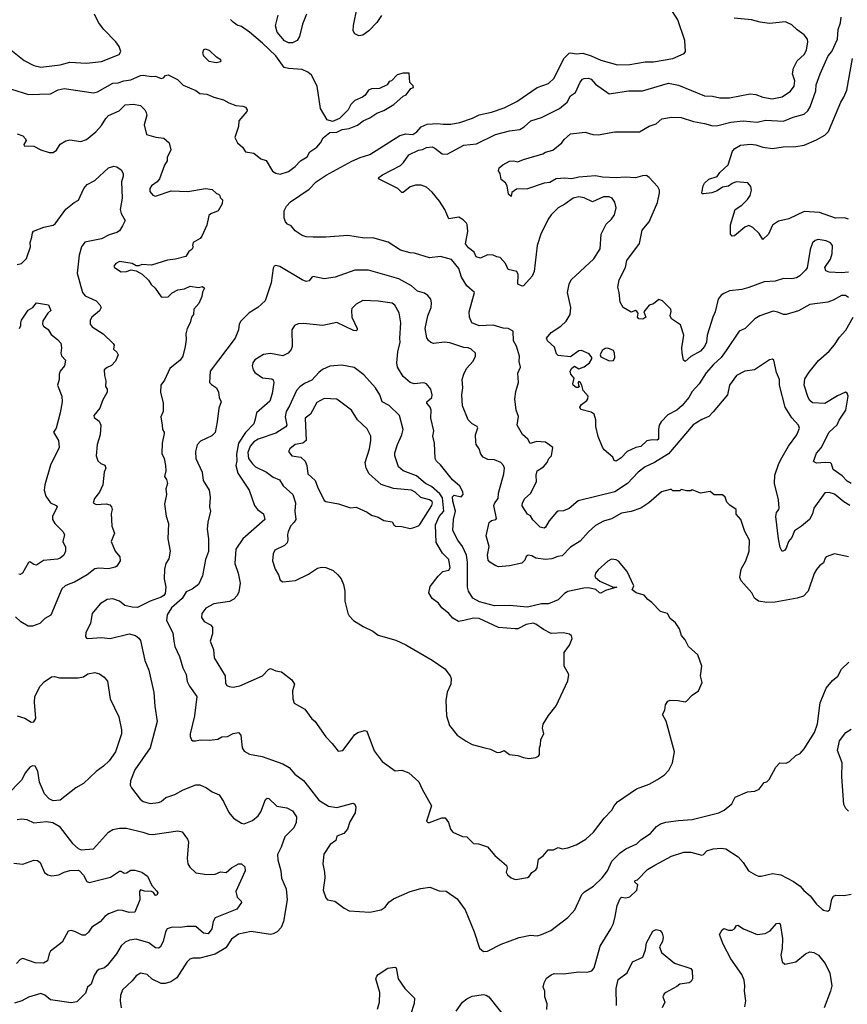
# Model space of a CAD drawing. Extents: x 1933546 to 2138868, y 524910 to 667279.
# Tile 20 of 256: x 1956152 to 1962137, y 554710 to 561826. Entities that reach past the tile are written whole.
import ezdxf

# ---------------------------------------------------------------- set-up
doc = ezdxf.new("R2010")
doc.units = 0

msp = doc.modelspace()

# ---------------------------------------------------------------- linework, layer by layer
at = {"layer": '0CON10XD'}
for points in [[(1958768.1, 561855), (1958735.6, 561805), (1958676, 561745), (1958633.8, 561715), (1958605, 561710), (1958575, 561723.8), (1958564.2, 561745), (1958566.6, 561783.4), (1958592.9, 561915)], [(1956075, 561618.6), (1956185, 561531.9), (1956255, 561494.4), (1956305, 561481.8), (1956445, 561499.6), (1956515, 561519.6), (1956635, 561510.5), (1956745, 561523.3), (1956871.4, 561575), (1956883.8, 561596.2), (1956872.1, 561632.1), (1956847.9, 561665), (1956760, 561755), (1956722, 561805), (1956694.2, 561865)], [(1956092.9, 561322.9), (1956215, 561284.4), (1956375, 561291.1), (1956430.4, 561319.6), (1956475, 561328.2), (1956685, 561298.1), (1956715.4, 561304.6), (1956825, 561366.9), (1956865, 561368.9), (1956905, 561383.8), (1956955, 561390.5), (1957025, 561422.7), (1957045, 561426), (1957104.2, 561415.8), (1957135, 561418.1), (1957175, 561400.8), (1957192.5, 561405), (1957207.7, 561422.3), (1957225, 561427.5), (1957294.4, 561394.4), (1957335, 561352.5), (1957425, 561312.9), (1957455, 561292.9), (1957505, 561286.7), (1957555, 561265.6), (1957625, 561247.8), (1957663.8, 561225), (1957715, 561205.8), (1957765, 561202), (1957785, 561193.8), (1957797.5, 561175), (1957795, 561161.2), (1957736.2, 561095), (1957733.8, 561055), (1957707.5, 560975), (1957726.2, 560936.2), (1957764, 560905), (1957785, 560870.8), (1957845, 560860.6), (1957895, 560821.4), (1957935, 560808), (1957981.3, 560731.3), (1958005, 560717.1), (1958035, 560710.6), (1958095, 560727.8), (1958144, 560765), (1958182.5, 560805), (1958230, 560835), (1958249.4, 560870.6), (1958300, 560905), (1958327.5, 560935), (1958347, 560973), (1958395, 561010), (1958445, 561013.3), (1958485, 561033.3), (1958535, 561040), (1958595, 561063.8), (1958635, 561093.8), (1958685, 561116.2), (1958735, 561151.2), (1958785, 561169.2), (1958858.3, 561211.7), (1958925, 561272.5), (1958946.4, 561283.6), (1958981.7, 561328.3), (1959000, 561335), (1958998.3, 561348.3), (1958973, 561373), (1958968.3, 561438.3), (1958925, 561440), (1958883, 561427), (1958840, 561385), (1958825, 561380), (1958810, 561355), (1958755, 561327.5), (1958697, 561327), (1958675, 561317.5), (1958649.3, 561280.7), (1958630, 561265), (1958575, 561242.5), (1958546.4, 561213.6), (1958527.5, 561175), (1958465, 561112.5), (1958415, 561090), (1958375, 561102.5), (1958327.5, 561185), (1958304.2, 561345), (1958262, 561425), (1958235, 561447.5), (1958195, 561465.6), (1958095, 561471.9), (1958065, 561481.4), (1958005, 561565.5), (1957907.2, 561657.2), (1957815, 561736.7), (1957755, 561776), (1957725, 561786.7), (1957695, 561806.7), (1957677.3, 561827.3)], [(1958226.7, 561865), (1958197.4, 561792.6), (1958176.6, 561703.4), (1958158, 561675), (1958125, 561657.8), (1958095, 561657.9), (1958066.2, 561673.8), (1958013.8, 561735), (1958001.7, 561781.7), (1958022, 561858)], [(1962155.3, 558315.3), (1962112, 558342), (1962045, 558396.7), (1962005, 558409.2), (1961974.1, 558405.9), (1961895, 558296.7), (1961885.7, 558255), (1961862.7, 558215), (1961805.8, 558165), (1961755, 558130.8), (1961736.8, 558083.2), (1961712.5, 558055), (1961695, 558007.5), (1961685, 557993.3), (1961665, 557982.5), (1961651.7, 558011.7), (1961640, 558075), (1961620.9, 558235), (1961625, 558263.8), (1961641.9, 558285), (1961643.6, 558296.4), (1961639.3, 558355), (1961609.6, 558475), (1961613.6, 558535), (1961642.3, 558617.7), (1961665.5, 558665), (1961710.8, 558745), (1961772.9, 558825), (1961790.8, 558875), (1961784.3, 558895), (1961735, 558948.6), (1961686.4, 559026.4), (1961647.3, 559185), (1961645.4, 559225.4), (1961624.4, 559275), (1961606.1, 559366.1), (1961595, 559372.5), (1961575, 559366.7), (1961465, 559295.8), (1961395, 559285.6), (1961336.1, 559253.9), (1961285.8, 559185), (1961270, 559115), (1961167.9, 558992.1), (1961135, 558957.1), (1961085, 558936.5), (1961021.7, 558898.3), (1960845, 558687.8), (1960743.8, 558626.2), (1960675.6, 558595), (1960625, 558556.7), (1960546.7, 558473.3), (1960456.6, 558413.4), (1960190.9, 558349.1), (1960126.1, 558293.9), (1960085, 558276.9), (1960045, 558274.2), (1960035, 558268), (1959980.8, 558205), (1959955, 558158.8), (1959945, 558151.4), (1959915, 558158.9), (1959862.5, 558212.5), (1959845, 558240), (1959825, 558253.3), (1959785, 558312.5), (1959787.5, 558335), (1959805.7, 558365), (1959845, 558400.8), (1959890, 558485), (1959886.9, 558535), (1959894.6, 558565), (1959940, 558595), (1959966.7, 558625), (1959978.9, 558655), (1959997.5, 558675), (1960008, 558735), (1959955, 558772.2), (1959892.6, 558777.4), (1959844.3, 558764.3), (1959825.8, 558795), (1959787.4, 558827.4), (1959748.8, 558895), (1959758.2, 558958.2), (1959743.1, 559005), (1959733.3, 559085), (1959740.7, 559139.3), (1959760, 559205), (1959755, 559272.5), (1959773.5, 559315), (1959763.6, 559355), (1959766.8, 559395), (1959745.5, 559465.5), (1959723.3, 559505), (1959720, 559575), (1959685, 559594.2), (1959647.4, 559597.4), (1959575, 559618.5), (1959475, 559613.3), (1959421.2, 559635), (1959406, 559675), (1959402.5, 559715), (1959440, 559855), (1959385, 559902), (1959347.3, 559965), (1959327.1, 560027.1), (1959273.6, 560093.6), (1959195, 560114.5), (1959115.5, 560105.5), (1959007.6, 560137.6), (1958975, 560141.4), (1958905, 560160.8), (1958817, 560217), (1958705, 560248.2), (1958645, 560247.8), (1958525, 560266.2), (1958365, 560254), (1958274.2, 560254.2), (1958225, 560257.1), (1958195, 560265.6), (1958145, 560299.2), (1958116.2, 560336.2), (1958088.3, 560348.3), (1958073.8, 560365), (1958064, 560395), (1958063.8, 560445), (1958081.2, 560478.8), (1958111.4, 560508.6), (1958245, 560601.4), (1958297.1, 560655), (1958368.9, 560701.1), (1958555, 560802.2), (1958615, 560829.5), (1958685, 560850.9), (1958901.9, 560988.1), (1958945, 561001.5), (1958995, 560996.2), (1959025, 561014.6), (1959055, 561051.5), (1959098.1, 561071.9), (1959175, 561076.5), (1959215, 561070), (1959270.6, 561070.6), (1959335, 561082.2), (1959426.2, 561113.8), (1959475, 561138.5), (1959565, 561157.5), (1959655, 561187.8), (1959746, 561235), (1959893.6, 561336.4), (1959975, 561364.4), (1960017.8, 561402.2), (1960086.5, 561545), (1960125, 561584.5), (1960137.3, 561587.3), (1960175, 561578.9), (1960225, 561583.6), (1960285.3, 561565.3), (1960355, 561533.6), (1960475, 561499.1), (1960565, 561503.1), (1960675, 561522.1), (1960735, 561521.5), (1960875, 561545.7), (1960958.3, 561581.7), (1960967.5, 561595), (1960962.5, 561675), (1960912.5, 561825), (1960873.8, 561885)], [(1962145, 559819.2), (1962122.6, 559832.6), (1962095, 559833.3), (1962035, 559798.9), (1961995, 559784.4), (1961865, 559768.1), (1961785, 559722.2), (1961695, 559695.8), (1961675, 559695.8), (1961635, 559713.1), (1961600.7, 559719.3), (1961503.8, 559685), (1961469.2, 559665), (1961398.8, 559595), (1961355, 559573.8), (1961260, 559435), (1961225, 559384.4), (1961168.1, 559335), (1961117.2, 559272.8), (1961065, 559194), (1961015, 559138.8), (1960991.4, 559095), (1960942.7, 559037.3), (1960903.6, 559005), (1960839.1, 558970.9), (1960790.2, 558919.8), (1960776.5, 558895), (1960770.5, 558865), (1960772.5, 558795), (1960762.3, 558787.7), (1960725, 558790.8), (1960687.8, 558782.2), (1960645, 558740.6), (1960606.5, 558733.5), (1960544, 558705), (1960501.1, 558658.9), (1960465, 558636.2), (1960450.7, 558640.7), (1960441.2, 558665), (1960378, 558718), (1960367, 558737), (1960334.7, 558814.7), (1960319.1, 558885), (1960318.6, 558935), (1960306, 558975), (1960285, 558989.1), (1960208.8, 559008.8), (1960202.5, 559025), (1960214.4, 559045.6), (1960253.8, 559075), (1960261.2, 559085), (1960262.5, 559105), (1960227.5, 559145), (1960217.5, 559185), (1960205, 559207.5), (1960195, 559210), (1960190, 559205), (1960193, 559183), (1960200, 559175), (1960191.7, 559168.3), (1960175, 559167.5), (1960153.9, 559183.9), (1960151.2, 559195), (1960162.5, 559235), (1960136.7, 559265), (1960133.3, 559285), (1960145, 559307.5), (1960165, 559322.5), (1960195, 559302.5), (1960235, 559316.7), (1960272.5, 559345), (1960290, 559375), (1960290, 559385), (1960270.5, 559410.5), (1960214.3, 559435.7), (1960195, 559432.9), (1960135, 559388.8), (1960045, 559399.2), (1960035, 559411.2), (1960018.9, 559458.9), (1959968.8, 559505), (1959962, 559525), (1959994.5, 559565.5), (1960065, 559610.6), (1960102.9, 559647.1), (1960132.5, 559695), (1960137.8, 559745), (1960114.4, 559854.4), (1960124.4, 559915), (1960140, 559945), (1960302.9, 560097.1), (1960350.8, 560170.8), (1960356.5, 560275), (1960392.6, 560347.4), (1960431.9, 560385), (1960453.3, 560416.7), (1960464.5, 560465), (1960456.2, 560506.2), (1960437.1, 560537.1), (1960415.5, 560545.5), (1960375, 560545.5), (1960295, 560509.4), (1960235, 560539.1), (1960195, 560544.5), (1960155, 560536.5), (1960095, 560492.2), (1960045, 560465.7), (1959995, 560415.8), (1959974.4, 560385), (1959920.6, 560275), (1959894.4, 560195), (1959873.1, 560005), (1959858.5, 559971.5), (1959795, 559902.5), (1959785, 559900), (1959753.8, 559915), (1959758, 559985), (1959746.2, 560005), (1959685, 560021.2), (1959665.8, 560065), (1959626.6, 560106.6), (1959602.7, 560112.7), (1959575, 560123.3), (1959535, 560125.6), (1959485, 560102.5), (1959452.2, 560112.2), (1959438.6, 560145), (1959397, 560177), (1959375.8, 560205), (1959392.7, 560295), (1959389.2, 560345), (1959382.5, 560355), (1959360.2, 560380.2), (1959328.3, 560398.3), (1959255, 560387.5), (1959226.2, 560455), (1959188.8, 560515), (1959135, 560580), (1959095, 560616), (1959055, 560630.8), (1959015, 560630.8), (1958975, 560618), (1958925, 560577.5), (1958915, 560577.5), (1958886.7, 560605), (1958747.5, 560675), (1958750, 560685), (1958776.2, 560705), (1958905, 560771.1), (1958927, 560793), (1958965, 560848.9), (1959035, 560883.5), (1959065, 560888.2), (1959095, 560902.7), (1959135, 560908), (1959155, 560897.8), (1959206.1, 560856.1), (1959243.3, 560855), (1959365, 560918.7), (1959455, 560928.1), (1959593.1, 560996.9), (1959695, 561022.7), (1959767.8, 561032.2), (1959799.2, 561050.8), (1959848.6, 561095), (1959925, 561118.9), (1960055, 561182.9), (1960110.3, 561229.7), (1960135, 561275.4), (1960171.3, 561298.7), (1960205, 561374.3), (1960221.1, 561395), (1960235, 561401.8), (1960265, 561402.2), (1960285, 561395.4), (1960315, 561360), (1960415, 561290), (1960555, 561312.5), (1960655, 561312.5), (1960845, 561366.9), (1960915, 561353.6), (1961105, 561275.6), (1961162.2, 561272.2), (1961215, 561260), (1961285, 561261.5), (1961435, 561289.4), (1961475.6, 561285.6), (1961525, 561265.6), (1961594.5, 561254.5), (1961665, 561267.5), (1961725, 561310), (1961753.1, 561345), (1961758.5, 561385), (1961740.4, 561435), (1961748.2, 561475), (1961775, 561529.2), (1961824.6, 561575.4), (1961840.6, 561605), (1961851.5, 561665), (1961848.2, 561685), (1961825.4, 561715.4), (1961775, 561753.1), (1961735, 561788.1), (1961690.9, 561810.9), (1961575, 561799.4), (1961507, 561807), (1961444.5, 561824.5), (1961317.9, 561837.9)], [(1962145, 560001.1), (1962095, 559995.5), (1962005, 560000.6), (1961981.3, 560011.3), (1961974.2, 560035), (1962014.4, 560095), (1962028.2, 560135), (1962030, 560195), (1962015, 560214.2), (1961985, 560228.6), (1961925, 560236.9), (1961905, 560230.8), (1961885, 560213.3), (1961868.9, 560165), (1961846.6, 560033.4), (1961835.5, 560014.5), (1961793.8, 559975), (1961769.3, 559960.7), (1961735, 559953.5), (1961675, 559955.6), (1961615, 559937.1), (1961535, 559932.5), (1961425, 559890.6), (1961373.2, 559876.8), (1961285, 559865.8), (1961245, 559847.5), (1961224, 559835), (1961202.8, 559807.2), (1961181.8, 559715), (1961164, 559676), (1961124.5, 559545), (1961118.2, 559495), (1961104.4, 559465), (1961075, 559430), (1961005, 559391.1), (1960965, 559356.2), (1960951.2, 559365), (1960942.5, 559415), (1960941.1, 559455), (1960954, 559545), (1960930, 559620), (1960866.7, 559665), (1960856.2, 559685), (1960864.1, 559715.9), (1960860, 559735), (1960800, 559795), (1960775, 559803.3), (1960735, 559773.3), (1960705, 559762.5), (1960666.7, 559715), (1960680, 559675), (1960659.3, 559660.7), (1960630, 559665), (1960620, 559675), (1960623.8, 559705), (1960615, 559718), (1960605, 559723.8), (1960573, 559713), (1960515, 559746.7), (1960494.4, 559784.4), (1960487.1, 559855), (1960476.4, 559893.6), (1960486.7, 559946.7), (1960532.9, 560035), (1960542.5, 560085), (1960635, 560207.5), (1960654.4, 560305), (1960705, 560364), (1960764.1, 560505), (1960779.2, 560575), (1960778.2, 560595), (1960767.3, 560617.3), (1960705, 560685.6), (1960685, 560698.9), (1960655, 560697.5), (1960605, 560682.1), (1960531.7, 560688.3), (1960465, 560683.3), (1960366.6, 560686.6), (1960315, 560696.5), (1960195, 560688.9), (1960145, 560674.8), (1960095, 560680.5), (1960032.5, 560675), (1959985, 560650), (1959945, 560644.4), (1959825, 560602.5), (1959745, 560601.9), (1959712.1, 560577.9), (1959705, 560547.5), (1959686.1, 560566.1), (1959676.7, 560625), (1959666.4, 560646.4), (1959635, 560670), (1959626.2, 560715), (1959614.2, 560734.2), (1959619.2, 560755), (1959645, 560777.5), (1959695, 560804.3), (1959725, 560805.6), (1959755, 560798), (1959795, 560816.4), (1959934.6, 560855.4), (1959955, 560868.1), (1960007.2, 560882.8), (1960071.4, 560935), (1960089.1, 560960.9), (1960135, 561001.9), (1960242.3, 561012.3), (1960295.6, 560995.6), (1960335, 560993.3), (1960455, 561016), (1960635, 561016), (1960705, 561056.2), (1960755, 561072), (1960795, 561110), (1960865, 561121.2), (1960935, 561119.2), (1961025, 561089.4), (1961105, 561076.7), (1961165, 561059.4), (1961200.9, 561060.9), (1961294, 561086), (1961385, 561095.9), (1961485, 561086.2), (1961545, 561099.2), (1961675, 561092.5), (1961745, 561121.1), (1961825, 561142.9), (1961852.4, 561167.6), (1961868.5, 561195), (1961908.4, 561311.6), (1961912.7, 561355), (1961940, 561435), (1961998.5, 561565), (1962025.4, 561595), (1962065.3, 561684.7), (1962069.7, 561755), (1962087.6, 561802.4), (1962093.3, 561845)], [(1957575, 561516.7), (1957605, 561522.5), (1957610, 561525), (1957607.5, 561535), (1957575.9, 561555.9), (1957525, 561603.3), (1957495, 561612.5), (1957481.2, 561608.8), (1957473.8, 561585), (1957481.2, 561565), (1957520, 561525), (1957575, 561516.7)], [(1962144.4, 560384.4), (1962117.3, 560392.7), (1962052.4, 560392.4), (1961935, 560431.8), (1961825, 560440), (1961715, 560386), (1961639.7, 560370.3), (1961595, 560342), (1961568, 560275), (1961525, 560237.5), (1961499.5, 560279.5), (1961453, 560323), (1961425, 560338.8), (1961395, 560327.5), (1961320, 560265), (1961305, 560262.5), (1961293, 560277), (1961292.6, 560342.6), (1961325.7, 560454.3), (1961374.5, 560485.5), (1961415, 560526.7), (1961433.8, 560555), (1961443.3, 560595), (1961439.5, 560619.5), (1961417.7, 560647.7), (1961333.6, 560653.6), (1961305, 560642.5), (1961278.2, 560621.8), (1961233.8, 560615), (1961195, 560590), (1961156.7, 560575), (1961096.7, 560566.7), (1961087.5, 560567.5), (1961084, 560575), (1961094.3, 560625.7), (1961104.4, 560645.6), (1961135, 560673.8), (1961196.8, 560693.2), (1961215, 560721.2), (1961275, 560775.8), (1961305.7, 560875), (1961324.7, 560895.3), (1961365, 560918.1), (1961437, 560927), (1961475, 560921.9), (1961525, 560904.4), (1961595, 560895.5), (1961672.6, 560907.4), (1961765, 560909.6), (1961825, 560917.8), (1961915, 560958.5), (1961975, 560990.6), (1962001.6, 561018.4), (1962091.1, 561228.9), (1962112.9, 561265), (1962132.8, 561317.2), (1962174.4, 561545)], [(1956135, 561002), (1956175, 560987.1), (1956194, 560965), (1956198.3, 560951.7), (1956183.3, 560925), (1956184, 560914), (1956255, 560911.1), (1956305, 560885.8), (1956365, 560866), (1956395, 560866.2), (1956417.5, 560882.5), (1956444.1, 560925.9), (1956485, 560950), (1956515, 560958), (1956595, 560945.7), (1956635, 560960), (1956703.9, 561016.1), (1956745, 561060), (1956775, 561112.5), (1956795, 561133.1), (1956871.7, 561168.3), (1956915, 561210), (1956975, 561215.6), (1957026.2, 561206.2), (1957057.5, 561175), (1957067.5, 561155), (1957072.5, 561135), (1957051.2, 561065), (1957070, 560995), (1957135.8, 560975.8), (1957195, 560970), (1957234.2, 560935), (1957244.2, 560885), (1957219.7, 560830.3), (1957218, 560805), (1957198.8, 560775), (1957164, 560675), (1957145.6, 560654.4), (1957105, 560626), (1957092.5, 560605), (1957094.2, 560585), (1957115, 560558), (1957135, 560550.6), (1957248, 560588), (1957367, 560583), (1957496.1, 560606.1), (1957545, 560597.5), (1957575, 560570), (1957590, 560565), (1957600, 560555), (1957601.7, 560541.7), (1957620, 560525), (1957617.5, 560495), (1957587.5, 560445), (1957535, 560423.3), (1957519.3, 560410.7), (1957505, 560340), (1957469.7, 560260.3), (1957456.7, 560245), (1957407.5, 560215), (1957402.5, 560195), (1957407.5, 560185), (1957397.5, 560165), (1957375, 560150), (1957352.5, 560115), (1957280, 560095), (1957220.9, 560089.1), (1957105, 560051.2), (1957036.4, 560056.4), (1957015, 560047.5), (1956995, 560047.5), (1956965, 560063.8), (1956875, 560078.8), (1956846.4, 560063.6), (1956832.5, 560045), (1956837.5, 560035), (1956885, 560004.2), (1956924.2, 560005.8), (1956957.7, 560017.7), (1956995, 560010), (1957036.8, 559986.8), (1957084.2, 559944.2), (1957102.1, 559912.1), (1957132, 559885), (1957174.1, 559824.1), (1957185, 559820), (1957225, 559824), (1957255, 559850.8), (1957295, 559873.8), (1957345, 559882), (1957385, 559901.2), (1957445, 559890), (1957475, 559897.5), (1957487.5, 559885), (1957473, 559857), (1957470, 559825), (1957448.8, 559775), (1957411.2, 559735), (1957408.8, 559695), (1957394.3, 559675.7), (1957384, 559635), (1957364, 559595), (1957353.3, 559555), (1957355.6, 559515), (1957348.6, 559465), (1957332, 559395), (1957312, 559365), (1957237.5, 559305), (1957198.3, 559221.7), (1957173.1, 559185), (1957171.4, 559135), (1957189.2, 559055), (1957189.2, 558995), (1957173.8, 558955), (1957181.9, 558895), (1957184.3, 558865), (1957198, 558845), (1957198, 558835), (1957182.9, 558765), (1957181.2, 558691.2), (1957195.8, 558655), (1957205.8, 558605), (1957208, 558565), (1957200, 558525), (1957213.6, 558503.6), (1957220, 558475), (1957209.2, 558435), (1957213.8, 558395), (1957200, 558325), (1957212.3, 558237.7), (1957229.2, 558185), (1957224.3, 558075), (1957240.8, 557985), (1957230.5, 557929.5), (1957208, 557895), (1957199.4, 557855), (1957198, 557785), (1957209.5, 557725), (1957205, 557678), (1957195, 557663.8), (1957175, 557652.1), (1957095.2, 557624.8), (1957005, 557578.6), (1956965, 557580), (1956911.7, 557591.7), (1956873.1, 557623.1), (1956825, 557640.6), (1956785.8, 557635.8), (1956734.6, 557605.4), (1956675.6, 557534.4), (1956663.1, 557465), (1956630, 557395), (1956629.3, 557369.3), (1956635, 557357.5), (1956645, 557353.8), (1956745, 557361.4), (1956805.5, 557354.5), (1956945, 557387.8), (1956988.8, 557375), (1957015, 557355.8), (1957025, 557340), (1957057.8, 557195), (1957085.5, 557125), (1957123, 556963), (1957128.6, 556865), (1957147.1, 556755), (1957095.6, 556565), (1956985.6, 556405), (1956952.9, 556325), (1956950.8, 556295), (1956960.8, 556275), (1957023.1, 556193.1), (1957045.5, 556175.5), (1957095, 556162.2), (1957155, 556169.4), (1957175, 556175.8), (1957208.8, 556205), (1957275, 556225.6), (1957335, 556259.4), (1957425, 556295.7), (1957455, 556295.8), (1957504.1, 556274.1), (1957543.3, 556245), (1957594.2, 556224.2), (1957627.1, 556175), (1957665.6, 556095.6), (1957699.2, 556055), (1957755, 556019.4), (1957775, 556015.6), (1957835, 556038.9), (1957876.9, 556073.1), (1957895, 556101.2), (1957929.5, 556190.5), (1957940.7, 556199.3), (1957955, 556196.7), (1958011.7, 556141.7), (1958085, 556129.6), (1958125, 556107.5), (1958154.2, 556065), (1958150.8, 556025), (1958135, 555986.7), (1958069.1, 555920.9), (1958043.2, 555846.8), (1958025, 555813.3), (1958015.9, 555794.1), (1958020, 555755), (1958041.1, 555675), (1958045, 555622.5), (1958080, 555545), (1958086.2, 555465), (1958060.7, 555309.3), (1958044, 555265), (1958014.6, 555235.4), (1957985, 555218.6), (1957965, 555215.6), (1957825, 555235.5), (1957735, 555217.1), (1957685, 555180.8), (1957642.1, 555117.9), (1957565, 555072.2), (1957455, 555044.4), (1957405, 555044.2), (1957383.2, 555036.8), (1957362, 555015), (1957289.3, 554900.7), (1957245, 554872), (1957205, 554860.8), (1957175, 554862), (1957111.3, 554891.3), (1957075, 554926.2), (1957026.4, 554936.4), (1956993.4, 554916.6), (1956965, 554880.8), (1956895, 554816.2), (1956882, 554775), (1956880, 554735), (1956886.1, 554686.1)], [(1956133.5, 560056.5), (1956165.3, 560064.7), (1956200.9, 560099.1), (1956229.6, 560185), (1956227.8, 560215), (1956241.2, 560255), (1956243.8, 560285), (1956252.3, 560297.7), (1956326.4, 560326.4), (1956395, 560340), (1956409.5, 560350.5), (1956485, 560456.2), (1956545, 560503.8), (1956577.9, 560522.1), (1956617.1, 560605), (1956639.2, 560635), (1956695.4, 560664.6), (1956795, 560754.3), (1956833.1, 560766.9), (1956855, 560762.9), (1956885, 560740), (1956900.5, 560715), (1956901.1, 560695), (1956888.5, 560655), (1956894.3, 560535), (1956879.4, 560455), (1956885.8, 560425), (1956916, 560375), (1956896, 560336), (1956875, 560300), (1956855, 560287.5), (1956799.5, 560270.5), (1956745, 560242.1), (1956622.6, 560217.4), (1956598.5, 560185), (1956581.5, 560125), (1956568.9, 559995), (1956605.4, 559855), (1956625, 559830.8), (1956705, 559794.6), (1956732.1, 559765), (1956741.5, 559745), (1956729.1, 559720.9), (1956674.2, 559675), (1956662, 559655), (1956662, 559625), (1956676.7, 559605), (1956756.2, 559555), (1956828.8, 559485), (1956836.4, 559473.6), (1956830, 559445), (1956855, 559422.5), (1956863.3, 559405), (1956845, 559357.5), (1956815, 559327.5), (1956785, 559313.3), (1956764, 559295), (1956764.4, 559255), (1956774.2, 559215), (1956772, 559175), (1956783.8, 559155), (1956783.8, 559135), (1956751.2, 559075), (1956731.9, 559018.1), (1956689.4, 558965), (1956691.8, 558951.8), (1956728, 558925), (1956740, 558895), (1956734, 558825), (1956713.7, 558756.3), (1956705.7, 558675), (1956717, 558637), (1956738.8, 558618.8), (1956766.8, 558606.8), (1956775.7, 558585), (1956764.2, 558555), (1956752.9, 558465), (1956728.7, 558411.3), (1956694, 558365), (1956683.3, 558335), (1956705, 558322), (1956778.1, 558328.1), (1956805, 558320), (1956816.7, 558305), (1956821.2, 558285), (1956813.1, 558256.9), (1956817.5, 558165), (1956837.8, 558115), (1956814.6, 558055), (1956842.3, 557985), (1956877.1, 557945), (1956880, 557915), (1956855, 557877.5), (1956841.7, 557868.3), (1956795, 557858.1), (1956725, 557862.9), (1956695, 557857.5), (1956641.2, 557815), (1956548.8, 557761.2), (1956515, 557749.5), (1956481.2, 557735), (1956457.9, 557712.1), (1956376.8, 557523.2), (1956335, 557497.5), (1956298, 557462), (1956245.8, 557444.2), (1956212.9, 557442.9), (1956160, 557475), (1956121.7, 557511.7)], [(1962145, 557944), (1962045, 557966.2), (1961985, 557943.3), (1961976.7, 557935), (1961965, 557900), (1961935, 557878.8), (1961915, 557853.3), (1961896.8, 557823.2), (1961855, 557696.7), (1961820.9, 557659.1), (1961775, 557644.3), (1961615, 557617.1), (1961555, 557614.4), (1961495, 557624.4), (1961465.7, 557645), (1961446.9, 557685), (1961369.7, 557769.7), (1961360, 557795), (1961370, 557855), (1961404.2, 557915), (1961427.5, 557985), (1961430, 558065), (1961395, 558127.5), (1961367.5, 558215), (1961333.6, 558253.6), (1961333.3, 558285), (1961287, 558317), (1961265, 558340), (1961252.5, 558375), (1961235, 558392.5), (1961175, 558393.3), (1961145, 558416.7), (1961075, 558403.3), (1961015, 558427.5), (1961005, 558420), (1960975, 558420), (1960935, 558430), (1960925, 558420), (1960875, 558420), (1960865, 558430), (1960855, 558430), (1960792.5, 558415), (1960702, 558335), (1960643.1, 558296.9), (1960575, 558271.5), (1960505, 558258.5), (1960431.1, 558218.9), (1960375, 558201.5), (1960315, 558169.4), (1960264.2, 558125.8), (1960205, 558057.5), (1960135, 558012.9), (1960075, 557950.8), (1960043.2, 557946.8), (1960000.3, 557929.7), (1959955, 557924.3), (1959885, 557933.3), (1959855, 557952.5), (1959830, 557955), (1959815, 557947.5), (1959805, 557920), (1959782.3, 557897.7), (1959695, 557878), (1959615, 557872.5), (1959595, 557878.1), (1959552, 557905), (1959539.5, 557919.5), (1959535.5, 557955), (1959547.6, 558017.6), (1959525.8, 558095), (1959547.2, 558192.8), (1959565, 558207.5), (1959596.4, 558213.6), (1959599.2, 558220.8), (1959581.5, 558315), (1959588.2, 558335), (1959611.9, 558365), (1959614.6, 558405.4), (1959654.2, 558545), (1959656.8, 558585), (1959650.4, 558605), (1959632.5, 558625), (1959585, 558644), (1959537.4, 558647.4), (1959503.2, 558663.2), (1959488, 558685), (1959475.8, 558725), (1959454.2, 558755), (1959451.4, 558775), (1959448.6, 558825), (1959465.8, 558875.8), (1959460, 558885), (1959424.5, 558904.5), (1959394.2, 558935), (1959354.2, 559035.8), (1959348.6, 559115), (1959356.7, 559165), (1959352.5, 559225), (1959364.2, 559265), (1959382.5, 559305), (1959432.1, 559357.9), (1959447.5, 559395), (1959448.8, 559415), (1959416, 559445), (1959395, 559454.3), (1959365, 559456.9), (1959261.7, 559491.7), (1959225, 559495.5), (1959145, 559486.9), (1959125, 559492.5), (1959107.6, 559507.6), (1959095.7, 559525.7), (1959084.3, 559595), (1959104.4, 559685), (1959127.5, 559745), (1959129.4, 559779.4), (1959125.9, 559805.9), (1959103, 559833), (1959078.6, 559848.6), (1959028.8, 559865), (1958985, 559901.4), (1958895, 559952.1), (1958675, 560016.7), (1958575, 560015.6), (1958434.6, 559965.4), (1958355, 559952.9), (1958275, 559970.8), (1958264.3, 559965.7), (1958245, 559938.8), (1958225, 559934), (1958193.8, 559945), (1958032.7, 560042.7), (1958005, 560050), (1957993.3, 560045), (1957985, 560030), (1957970.6, 559925), (1957927.1, 559795), (1957875, 559746), (1957811.7, 559708.3), (1957751.7, 559648.3), (1957739.2, 559625), (1957734.2, 559585), (1957710, 559525), (1957530.8, 559285), (1957524.2, 559205), (1957538.3, 559188.3), (1957576, 559165), (1957588.8, 559135), (1957594, 559095), (1957610, 559065), (1957591.3, 559018.7), (1957579.4, 558920.6), (1957565, 558843.8), (1957541.9, 558818.1), (1957460.3, 558779.7), (1957435.6, 558754.4), (1957422.9, 558705), (1957425.6, 558655), (1957471.1, 558555), (1957480, 558495), (1957523.1, 558425), (1957530, 558375), (1957525.7, 558305), (1957531.4, 558275), (1957512, 558195), (1957508.6, 558145), (1957517.8, 558075), (1957516.6, 557983.4), (1957495.6, 557925), (1957475, 557806.7), (1957446.2, 557745), (1957398.4, 557711.6), (1957355, 557691.5), (1957326.1, 557643.9), (1957250, 557575), (1957217.5, 557525), (1957212.9, 557485), (1957258.6, 557395), (1957266.9, 557335), (1957273.1, 557295), (1957307.1, 557225), (1957331.4, 557141.4), (1957357.1, 557095), (1957363.8, 557043.8), (1957379.8, 557009.8), (1957432.9, 556935), (1957415.6, 556795), (1957386.2, 556665), (1957386.2, 556645), (1957395, 556622.5), (1957405, 556614), (1957425, 556613.8), (1957457.7, 556622.3), (1957525, 556618.1), (1957585, 556626), (1957615, 556642.9), (1957655, 556646.9), (1957695, 556667.5), (1957735.7, 556675.7), (1957750.8, 556655), (1957760, 556565), (1957775, 556540), (1957815, 556517.1), (1957905, 556501.5), (1958055, 556449.2), (1958101.9, 556421.9), (1958142.4, 556372.4), (1958205, 556328.8), (1958241.8, 556281.8), (1958314.2, 556185), (1958385, 556142.5), (1958445, 556131.5), (1958563.8, 556163.8), (1958575.8, 556155.8), (1958582, 556135), (1958577.8, 556095), (1958539.8, 556030.2), (1958523.1, 555975), (1958495, 555945.7), (1958446.7, 555925), (1958437.5, 555895), (1958397.5, 555865), (1958352.5, 555795), (1958344.3, 555725), (1958357.5, 555665), (1958358, 555625), (1958347.5, 555535), (1958365, 555480), (1958377.5, 555465), (1958430, 555455), (1958497.5, 555405), (1958535, 555386.2), (1958683, 555377), (1958765, 555393.3), (1958795, 555413.3), (1958822.3, 555447.7), (1958855, 555473.8), (1958975, 555525.8), (1959051.9, 555548.1), (1959117.3, 555557.3), (1959185, 555531.2), (1959235, 555527.5), (1959315, 555473.8), (1959374.2, 555394.2), (1959438, 555235), (1959476.4, 555116.4), (1959505, 555092.5)], [(1956150, 559595), (1956160, 559615), (1956160, 559635), (1956164.2, 559655), (1956214, 559726), (1956246.7, 559745), (1956275, 559780), (1956360, 559765), (1956377.5, 559725), (1956355, 559704), (1956320.8, 559649.2), (1956316.7, 559625), (1956325, 559611.4), (1956357.9, 559587.9), (1956380.2, 559550.2), (1956426, 559515), (1956448.7, 559488.7), (1956455.8, 559455), (1956448.6, 559415), (1956455, 559396.7), (1956484, 559365), (1956476, 559324), (1956444.6, 559285.4), (1956436.9, 559265), (1956437.1, 559225), (1956426.1, 559183.9), (1956456, 559105), (1956460, 559065), (1956446, 558985), (1956416.2, 558875), (1956397.5, 558845), (1956433.3, 558785), (1956438, 558735), (1956375, 558607.5), (1956333.1, 558465), (1956328.9, 558425), (1956342.2, 558382.2), (1956374.6, 558334.6), (1956416, 558315), (1956422.5, 558305), (1956389.4, 558235), (1956390.6, 558215), (1956405.4, 558185.4), (1956465, 558126), (1956475.7, 558105), (1956464, 558055), (1956484, 558015), (1956482.5, 557985), (1956471.2, 557955), (1956444, 557935), (1956425, 557926.7), (1956325, 557917.8), (1956275, 557884.3), (1956255, 557888.6), (1956225, 557907.5), (1956215, 557902.5), (1956173, 557827), (1956155, 557816.7), (1956145, 557818.8)], [(1959735, 555613.3), (1959755, 555613.8), (1959825, 555626.7), (1959837.5, 555635), (1959855, 555662.5), (1959885, 555683.3), (1959895, 555697.5), (1959905, 555760), (1959936.4, 555783.6), (1959973, 555827), (1960013, 555827), (1960045, 555843.3), (1960075, 555833.3), (1960115, 555841.2), (1960175, 555863.8), (1960245, 555903.8), (1960301.2, 555955), (1960377.5, 556055), (1960435, 556112.5), (1960450, 556145), (1960475, 556172.5), (1960613, 556267), (1960705, 556301.2), (1960764.2, 556335.8), (1960815, 556368.8), (1960846.8, 556403.2), (1960872.5, 556455), (1960886.9, 556535), (1960827.3, 556757.3), (1960800, 556805), (1960817.5, 556835), (1960822.5, 556875), (1960839.3, 556900.7), (1960855, 556907.5), (1960913.6, 556906.4), (1960965, 556896.7), (1960975, 556901.2), (1961016.1, 556943.9), (1961060, 556975), (1961086.2, 557035), (1961076.2, 557085), (1961083.8, 557155), (1961056, 557235), (1960988.8, 557295), (1960963.8, 557345), (1960938.8, 557375), (1960923.3, 557425), (1960895, 557467.5), (1960855, 557497.5), (1960837.5, 557535), (1960785, 557550), (1960723.9, 557613.9), (1960693.3, 557635), (1960667.1, 557667.1), (1960610, 557685), (1960580, 557705), (1960592.5, 557735), (1960545, 557837.5), (1960481.7, 557911.7), (1960465, 557923.3), (1960431.7, 557928.3), (1960405, 557913.8), (1960335, 557851.2), (1960316.2, 557825), (1960311.2, 557805), (1960315, 557793.8), (1960347.8, 557767.8), (1960438.3, 557728.3), (1960470, 557725), (1960388.3, 557701.7), (1960355, 557682.5), (1960345, 557683.8), (1960317.5, 557707.5), (1960265, 557720), (1960231.2, 557718.8), (1960115, 557693.1), (1960091.7, 557678.3), (1960046.2, 557633.8), (1959975, 557604.4), (1959925, 557603.3), (1959825, 557581.1), (1959695, 557591.5), (1959585, 557588.9), (1959478.2, 557618.2), (1959429.2, 557645), (1959398.6, 557695), (1959391.5, 557725), (1959390.8, 557905), (1959384.1, 557955), (1959355, 558018.6), (1959320, 558065), (1959284.5, 558135), (1959290, 558215), (1959304.8, 558275), (1959285, 558346.7), (1959283.1, 558376.9), (1959295, 558390), (1959345, 558377.5), (1959360, 558395), (1959355.9, 558414.1), (1959335, 558454), (1959280.9, 558500.9), (1959195, 558610), (1959166.1, 558636.1), (1959156.7, 558655), (1959150.8, 558765), (1959140, 558815), (1959147.1, 558855), (1959125.6, 558945), (1959128, 559005), (1959120.8, 559025), (1959095.6, 559055), (1959095.7, 559065), (1959131.9, 559095), (1959134.4, 559115), (1959124.4, 559155), (1959095, 559193.8), (1959075, 559202.5), (1959005, 559193.5), (1958975, 559203.1), (1958925, 559248.1), (1958883.3, 559315), (1958879.5, 559345), (1958886.7, 559425), (1958904.3, 559495), (1958900.5, 559525), (1958907.7, 559635), (1958897.4, 559707.4), (1958865, 559762), (1958845, 559777.1), (1958745, 559790.6), (1958634.4, 559795.6), (1958585, 559770), (1958555, 559738), (1958550.5, 559725), (1958555, 559676), (1958591.5, 559595), (1958592, 559585), (1958585, 559578), (1958565, 559579.2), (1958445, 559637.5), (1958345, 559615.8), (1958205, 559630.8), (1958165, 559628), (1958140, 559615), (1958120, 559585), (1958121.9, 559465), (1958116.4, 559443.6), (1958093.8, 559415), (1958054.3, 559395.7), (1957965, 559413.8), (1957915, 559405.5), (1957852.7, 559367.3), (1957837.8, 559345), (1957834.4, 559325), (1957840.9, 559295), (1957853.3, 559275), (1957907.5, 559237.5), (1957975, 559231.4), (1957984.4, 559224.4), (1957990.8, 559205), (1957978.9, 559125), (1957960, 559070), (1957865.8, 558985), (1957855, 558940), (1957844.4, 558905), (1957785, 558842.5), (1957734.7, 558765), (1957720.9, 558685), (1957723, 558637), (1957715.8, 558604.2), (1957729.7, 558549.7), (1957812.2, 558425), (1957850.8, 558315), (1957872, 558285), (1957914.3, 558254.3), (1957926, 558215), (1957765.4, 558074.6), (1957715, 557998.8), (1957708.9, 557895), (1957732.9, 557825), (1957745.6, 557755), (1957738, 557692), (1957725.5, 557664.5), (1957701.7, 557638.3), (1957668.3, 557621.7), (1957555, 557603.6), (1957498, 557572), (1957470, 557535), (1957465.8, 557505), (1957485.7, 557475.7), (1957533, 557453), (1957545.5, 557435.5), (1957546.8, 557386.8), (1957530.6, 557335), (1957554.4, 557275), (1957558.5, 557215), (1957638, 557085), (1957641.4, 557031.4), (1957650, 557015), (1957665.9, 557005.9), (1957695, 557002), (1957745, 557010.8), (1957907, 557083), (1957950.5, 557129.5), (1957965, 557136.7), (1958005, 557120), (1958045, 557113.8), (1958119.2, 557055), (1958140, 557025), (1958123.8, 556975), (1958127, 556917), (1958137, 556887), (1958213, 556843), (1958263.6, 556773.6), (1958286.4, 556756.4), (1958365, 556642.5), (1958412.5, 556595), (1958455, 556540), (1958490, 556545), (1958555.8, 556634.2), (1958572.3, 556657.7), (1958597.5, 556675), (1958645, 556688.8), (1958663.6, 556683.6), (1958715, 556542.5), (1958772.5, 556465), (1958868.3, 556398.3), (1958915, 556402.5), (1958965, 556382.5), (1959039.3, 556319.3), (1959063.3, 556265), (1959131.2, 556145), (1959093.8, 556035), (1959102.5, 556025), (1959115, 556024), (1959205, 556058.8), (1959228.3, 556058.3), (1959252.5, 556025), (1959266.7, 555975), (1959283.6, 555953.6), (1959355, 555923.3), (1959385, 555920), (1959435, 555873.3), (1959469.3, 555869.3), (1959535, 555847.5), (1959587.5, 555785), (1959673, 555713), (1959676.7, 555695), (1959671.2, 555665), (1959680, 555645), (1959705, 555623.3), (1959735, 555613.3)], [(1962165, 558474.5), (1962135, 558491.1), (1962099.7, 558529.7), (1962035, 558574.6), (1962023.1, 558615), (1962015, 558623.1), (1961976.9, 558626.9), (1961915, 558621.8), (1961892.5, 558632.5), (1961915, 558694.2), (1961948.9, 558731.1), (1962004.8, 558845.2), (1962062.7, 558897.3), (1962077.4, 558932.6), (1962126.9, 559003.1), (1962144.1, 559104.1), (1962135, 559127.5), (1962123, 559133), (1962065, 559107.5), (1961975, 559052.5), (1961885, 559057.8), (1961865.6, 559075), (1961854.4, 559095), (1961825.5, 559185), (1961830.7, 559229.3), (1961860.5, 559279.5), (1961927.8, 559362.2), (1962005, 559430), (1962045, 559475.8), (1962079.4, 559530.6), (1962125, 559582), (1962179.4, 559675)], [(1960415, 559361.2), (1960445, 559363.3), (1960456, 559385), (1960454.2, 559415), (1960445, 559436), (1960405, 559452), (1960385, 559448.8), (1960363.3, 559435), (1960350, 559405), (1960355, 559390), (1960415, 559361.2)], [(1959835, 556487.5), (1959885, 556493.3), (1959905, 556502.5), (1959910, 556515), (1959910, 556565), (1959918.8, 556585), (1959920, 556625), (1959942, 556665), (1959932, 556705), (1959938, 556735), (1959975, 556796.7), (1960032.7, 556867.3), (1960115, 557047.5), (1960124, 557095), (1960090, 557155), (1960088.3, 557251.7), (1960128.5, 557305), (1960146.2, 557355), (1960142.9, 557372.9), (1960127.5, 557385), (1960085, 557395.6), (1959995, 557390.8), (1959939.8, 557419.8), (1959885, 557458.2), (1959865.7, 557464.3), (1959815, 557455.5), (1959755, 557424.5), (1959735, 557423.5), (1959615, 557433.8), (1959475, 557498.9), (1959435, 557501.5), (1959365, 557483.5), (1959325, 557477.5), (1959285, 557501.1), (1959255, 557535.5), (1959205.5, 557575), (1959179.6, 557609.6), (1959133.9, 557643.9), (1959110.8, 557685), (1959120.9, 557729.1), (1959178.2, 557805), (1959212.1, 557837.9), (1959255, 557847.5), (1959265.5, 557865), (1959255.4, 557925), (1959210.8, 557970.8), (1959162.8, 558047.2), (1959160.1, 558175), (1959185.2, 558235), (1959218.9, 558275), (1959209.9, 558369.9), (1959189.5, 558399.5), (1959131.2, 558451.2), (1959086.5, 558475), (1959020.6, 558530.6), (1958925.8, 558565), (1958891.9, 558595), (1958865.7, 558675), (1958865.9, 558695.9), (1958884.4, 558755), (1958915.7, 558825.7), (1958925.4, 558864.6), (1958899.4, 558965), (1958825, 559037.1), (1958772.9, 559065), (1958755.4, 559115.4), (1958724.2, 559165), (1958640.3, 559260.3), (1958571.7, 559311.7), (1958481.7, 559328.3), (1958395, 559321.4), (1958342.8, 559297.2), (1958314.7, 559275.3), (1958265, 559220.9), (1958212.6, 559197.4), (1958177, 559173), (1958154.4, 559145), (1958104.4, 559035.6), (1958078.8, 558995), (1958071.8, 558955), (1958083.8, 558896.2), (1958077.1, 558882.9), (1958005, 558838.2), (1957876.4, 558793.7), (1957845, 558776.2), (1957817.8, 558745), (1957802, 558698), (1957807.9, 558655), (1957835, 558615.6), (1957857.1, 558595), (1957936.4, 558556.4), (1957985, 558518.8), (1958030.5, 558500.5), (1958057.1, 558457.1), (1958128.2, 558395), (1958146.4, 558335), (1958142.5, 558275), (1958148.5, 558215), (1958138.2, 558195), (1958109.7, 558165), (1958093.2, 558125), (1958088.2, 558105), (1958091.8, 558065), (1958085.5, 558045), (1958068, 558025), (1957998, 557992), (1957984.4, 557965), (1957980.8, 557915), (1957999.4, 557855), (1958024, 557815), (1958036.4, 557776.4), (1958055, 557763.3), (1958147.3, 557772.7), (1958240.9, 557819.1), (1958305, 557863.3), (1958335, 557870), (1958365, 557866.7), (1958420, 557845), (1958452.5, 557815), (1958477.5, 557785), (1958493.3, 557745), (1958503.3, 557695), (1958504.1, 557624.1), (1958526.1, 557536.1), (1958535, 557517.5), (1958566.7, 557485), (1958635, 557440), (1958705, 557407.5), (1958745, 557378.9), (1958872.1, 557342.1), (1958945, 557308.6), (1959135, 557198), (1959226.2, 557135), (1959266, 557085), (1959273.1, 557065), (1959270, 557025), (1959242.9, 556967.1), (1959232.9, 556905), (1959237.5, 556795), (1959260, 556725), (1959316.2, 556655), (1959381.3, 556611.3), (1959425, 556588), (1959515, 556564), (1959557.5, 556555), (1959605, 556530.8), (1959628.3, 556531.7), (1959655, 556543.8), (1959695, 556516.7), (1959755, 556508.8), (1959795, 556493.3), (1959835, 556487.5)], [(1958975, 558150), (1958995, 558152.5), (1959035, 558167.1), (1959045, 558177.5), (1959132.2, 558315), (1959138.1, 558335), (1959134.3, 558345), (1959116.6, 558356.6), (1959053.1, 558373.1), (1959012, 558412), (1958985, 558424.7), (1958855, 558438.2), (1958765, 558466.4), (1958679.5, 558545), (1958657.1, 558585), (1958650.5, 558625), (1958680.8, 558725), (1958691.8, 558785), (1958691.1, 558815), (1958665, 558868), (1958594.2, 558935), (1958552.5, 559005), (1958445, 559082.5), (1958355, 559088.5), (1958301.5, 559058.5), (1958255, 558976.2), (1958216, 558945), (1958224.3, 558785), (1958200, 558765), (1958144, 558755), (1958105, 558723.8), (1958096, 558705), (1958120, 558675), (1958184.6, 558664.6), (1958215.9, 558635.9), (1958228.5, 558605), (1958235.8, 558545), (1958289.4, 558495), (1958305, 558448.8), (1958355, 558352), (1958365, 558344.3), (1958457, 558327), (1958545, 558299.2), (1958585, 558304.2), (1958665, 558267.5), (1958696.2, 558245), (1958745, 558230), (1958785, 558206), (1958845.9, 558195.9), (1958856.7, 558175), (1958870, 558165), (1958915, 558164), (1958975, 558150)], [(1959505, 555092.5), (1959535, 555093.3), (1959635, 555144), (1959765, 555194), (1959845, 555209.2), (1959895, 555206.2), (1959925, 555213.8), (1959992.5, 555245), (1960115, 555338.8), (1960148.3, 555371.7), (1960165.7, 555394.3), (1960218, 555505), (1960236.4, 555523.6), (1960302, 555565), (1960365.4, 555624.6), (1960402.2, 555675), (1960435, 555744.2), (1960494.6, 555805.4), (1960536.2, 555835), (1960615, 555869.4), (1960645, 555898.6), (1960714.6, 555945.4), (1960756, 555995), (1960785.4, 556014.6), (1960825, 556026.9), (1960915, 556039.2), (1961014.4, 556045.6), (1961206.8, 556093.2), (1961247.3, 556112.7), (1961301.7, 556158.3), (1961325, 556207.5), (1961415, 556246.7), (1961469.3, 556250.7), (1961500, 556265), (1961535, 556312.5), (1961555, 556317.5), (1961572.5, 556335), (1961620, 556425), (1961650, 556455), (1961695, 556452.5), (1961720, 556465), (1961765, 556507.5), (1961796.4, 556523.6), (1961825, 556557.5), (1961900, 556675), (1961921.7, 556738.3), (1961940.9, 556889.1), (1961984.5, 556995.5), (1962030.3, 557049.7), (1962069.3, 557080.7), (1962095, 557132.5), (1962147, 557183)], [(1956135, 556795.7), (1956188.7, 556778.7), (1956235, 556750), (1956255, 556752.2), (1956267.9, 556775), (1956259.4, 556895), (1956262.9, 556935), (1956300.8, 557009.2), (1956328.3, 557041.7), (1956382.2, 557077.8), (1956405, 557080), (1956440.5, 557069.5), (1956575, 557068.8), (1956613.4, 557076.6), (1956645, 557097.5), (1956695, 557109.4), (1956729.5, 557099.5), (1956763.8, 557075), (1956786.2, 557045), (1956806.8, 556916.8), (1956868.3, 556788.3), (1956889.6, 556695), (1956887.3, 556665), (1956844.1, 556535.9), (1956799.5, 556470.5), (1956759.1, 556430.8), (1956706.1, 556393.9), (1956613.3, 556306.7), (1956559.2, 556275), (1956445, 556185.8), (1956395, 556180), (1956365.4, 556195.4), (1956332.1, 556232.1), (1956296.7, 556315), (1956284.5, 556394.5), (1956265, 556432), (1956245, 556434.3), (1956226, 556425), (1956195, 556386), (1956165, 556330), (1956058.7, 556221.3)], [(1962145, 556105.6), (1962125, 556125.8), (1962112.9, 556155), (1962097.7, 556355), (1962100, 556455), (1962066.1, 556545), (1962080, 556615), (1962125, 556675.7), (1962165, 556699.4)], [(1956135, 556046.4), (1956165, 556051.9), (1956205, 556046.9), (1956255, 556022.2), (1956345, 556031.4), (1956392.5, 556025), (1956438.9, 555998.9), (1956535, 555873.3), (1956575.8, 555835.8), (1956596.1, 555826.1), (1956686.2, 555835), (1956794.6, 555955.4), (1956825, 555974.2), (1956875, 555984), (1956925, 555984.3), (1957043.3, 555955), (1957085, 555938.9), (1957115, 555936.7), (1957295, 555964), (1957326.4, 555956.4), (1957366, 555905), (1957374, 555885), (1957363.8, 555765), (1957368.8, 555725), (1957381.7, 555701.7), (1957425, 555661.4), (1957505, 555649.5), (1957565, 555651.1), (1957605, 555668.8), (1957645, 555662.5), (1957685, 555695.7), (1957735, 555726), (1957756.7, 555725), (1957780.8, 555705), (1957783.1, 555675), (1957715.8, 555525.8), (1957724.1, 555484.1), (1957753.3, 555455), (1957756.2, 555445), (1957722.3, 555397.7), (1957565.4, 555334.6), (1957550.7, 555309.3), (1957542.7, 555255), (1957515, 555220), (1957480.8, 555225), (1957425, 555271.9), (1957361.9, 555271.9), (1957315, 555264.5), (1957255, 555268.9), (1957218.8, 555255), (1957205.6, 555234.4), (1957188.9, 555165), (1957166.9, 555123.1), (1957155, 555115.4), (1957135, 555118.5), (1957085, 555153.8), (1956995, 555181.8), (1956945.5, 555174.5), (1956915, 555160), (1956887, 555133), (1956851.2, 555075), (1956785, 554991.1), (1956765, 554974.5), (1956725, 554962.5), (1956709.7, 554950.3), (1956690.3, 554919.7), (1956670, 554855), (1956642.9, 554835), (1956628.7, 554791.3), (1956565, 554728.6), (1956525, 554720), (1956375, 554741.9), (1956335, 554775.7), (1956305, 554788.1), (1956215, 554761.4), (1956166.7, 554735), (1956115, 554718.1)], [(1959965, 554673.3), (1959965.6, 554715), (1959950, 554765), (1959949.4, 554805), (1959938.6, 554835), (1959944.4, 554865), (1959961.1, 554898.9), (1959995.4, 554924.6), (1960017.4, 554932.6), (1960085, 554931.5), (1960195, 554944.4), (1960255, 554942.5), (1960288.3, 554951.7), (1960305.8, 554975), (1960349.8, 555130.2), (1960427.8, 555255), (1960446.4, 555295), (1960457.5, 555345), (1960473.3, 555425), (1960495, 555475.6), (1960505, 555483.6), (1960535, 555480), (1960565, 555486.7), (1960614.4, 555535), (1960623, 555573), (1960597.5, 555595), (1960602.5, 555605), (1960619.3, 555610.7), (1960692.5, 555685), (1960745, 555715.6), (1960865, 555780.8), (1960955, 555809.4), (1961005, 555810), (1961085, 555787.3), (1961097.7, 555792.3), (1961120.7, 555819.3), (1961166.4, 555833.6), (1961225, 555838.6), (1961257.5, 555835), (1961346.7, 555775), (1961384.3, 555734.3), (1961423.3, 555675), (1961472.5, 555645), (1961495, 555636), (1961513.9, 555636.1), (1961595, 555655.6), (1961655, 555645.7), (1961748.7, 555598.7), (1961795, 555563.8), (1961823.5, 555533.5), (1961868, 555495), (1961914.2, 555435), (1961955, 555398.8), (1961965, 555390), (1961995, 555382.5), (1962010, 555395), (1962025, 555470), (1962037, 555493), (1962055, 555500), (1962115, 555496.7), (1962163.6, 555506.4)], [(1956111.1, 555731.1), (1956175, 555724.2), (1956255, 555752), (1956280.5, 555750.5), (1956300, 555735), (1956332.8, 555662.8), (1956356.7, 555645), (1956385, 555638.1), (1956435, 555645.6), (1956474.1, 555665.9), (1956515, 555677.9), (1956575, 555678.9), (1956585.6, 555675), (1956613.5, 555643.5), (1956636.9, 555596.9), (1956655, 555590.8), (1956809.7, 555630.3), (1956875, 555672.5), (1956885, 555673.8), (1956907.7, 555657.7), (1956925, 555660.8), (1956955, 555680), (1956985, 555679.5), (1957035.7, 555665.7), (1957075.5, 555635.5), (1957107.9, 555567.9), (1957145, 555527.5), (1957150, 555515), (1957145, 555500), (1957135, 555497.5), (1957119.1, 555519.1), (1957105.8, 555525.8), (1957055, 555527.5), (1957025, 555538), (1957019.4, 555525), (1957020, 555465), (1956984.2, 555375.8), (1956945, 555372.9), (1956895, 555389.2), (1956865, 555391.5), (1956795.3, 555364.7), (1956767.5, 555345), (1956735, 555306), (1956675, 555268), (1956649.3, 555230.7), (1956625, 555209.2), (1956605, 555209.2), (1956556.7, 555235), (1956526, 555244), (1956501.9, 555238.1), (1956459.6, 555160.4), (1956374.4, 555095.6), (1956364.4, 555075.6), (1956354.2, 555025), (1956325, 555006.9), (1956265, 555009.2), (1956175, 555041.2), (1956156.1, 555033.9), (1956130, 555005)], [(1961395, 554692.5), (1961402.5, 554735), (1961393.1, 554805), (1961396.5, 554845), (1961391.5, 554885), (1961374.4, 554925), (1961295, 555038.8), (1961240, 555145), (1961213.5, 555215), (1961231.4, 555248.6), (1961245, 555258), (1961276.9, 555246.9), (1961305, 555245.5), (1961321.4, 555255), (1961335, 555280), (1961345, 555281.2), (1961385.6, 555255.6), (1961485, 555215.8), (1961541.7, 555221.7), (1961579.1, 555240.9), (1961625, 555293.3), (1961645, 555297.5), (1961652.5, 555292.5), (1961668.6, 555185), (1961665.5, 555114.5), (1961655.8, 555065), (1961665, 555017.5), (1961685, 555001.2), (1961765, 555017.5), (1961835, 555076.2), (1961865, 555088.8), (1961895, 555084), (1961928.8, 555065), (1961975.8, 555005), (1962009.4, 554935), (1962024.2, 554845), (1962015.8, 554805), (1961969.2, 554685)], [(1960467.2, 554702.8), (1960464.7, 554825), (1960480.3, 554889.7), (1960545, 554938), (1960583.5, 555016.5), (1960658.9, 555051.1), (1960677.1, 555105), (1960684.4, 555155), (1960731.5, 555238.5), (1960755, 555251.5), (1960783.8, 555245), (1960798.1, 555225), (1960805.6, 555195), (1960800.8, 555165), (1960778, 555125), (1960794.4, 555084.4), (1960887.3, 555007.3), (1961005, 554970), (1961016.2, 554955), (1961018, 554895), (1961008.8, 554875), (1960994.3, 554865.7), (1960925, 554856), (1960905, 554839.2), (1960825, 554796.2), (1960812, 554785), (1960803.3, 554765), (1960816.7, 554725), (1960797.5, 554685)], [(1958740, 554675), (1958754, 554725), (1958755.5, 554795), (1958728.6, 554895), (1958734.2, 554915), (1958743.8, 554925), (1958815, 554971.9), (1958865, 554978), (1958873.8, 554973.8), (1958889.2, 554895), (1958938, 554825), (1959006, 554755), (1959004.2, 554715.8), (1958978, 554635)], [(1959308.7, 554661.3), (1959354.6, 554725.4), (1959385, 554750.6), (1959425, 554768.9), (1959505, 554780.6), (1959525, 554777.1), (1959544.5, 554764.5), (1959695, 554577.5)]]:
    msp.add_lwpolyline(points, dxfattribs=at)

doc.saveas('drawing.dxf')
